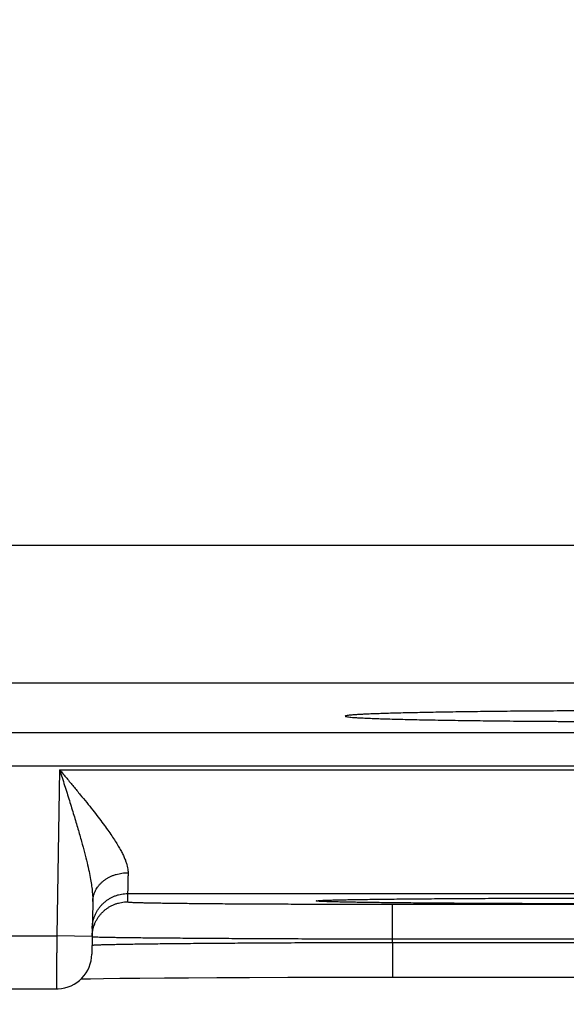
# Model space of a CAD drawing. Header units: inches. Extents: x 0 to 34, y 0 to 22.
# Tile 68 of 83: x 22.886 to 23.195, y 14.358 to 14.914. Entities that reach past the tile are written whole.
import ezdxf

# ---------------------------------------------------------------- set-up
doc = ezdxf.new("R2010")
doc.units = ezdxf.units.IN
doc.header["$LTSCALE"] = 1.87
doc.header["$MEASUREMENT"] = 0
doc.layers.get('0').update_dxf_attribs({"linetype": 'CONTINUOUS'})
doc.layers.add('DIMENSIONS', color=7, linetype='CONTINUOUS')
doc.styles.get("Standard").update_dxf_attribs({"font": 'txt', "width": 0.8})
doc.dimstyles.new('DIMSTYLE_1', dxfattribs={"dimtxt": 0.125, "dimasz": 0.18, "dimexe": 0.18, "dimexo": 0.0625, "dimgap": 0.09, "dimtad": 0, "dimtih": 1, "dimtoh": 1, "dimdec": 3, "dimzin": 4, "dimdsep": 46, "dimtxsty": 'STANDARD', "dimblk": '_FILLED', "dimblk1": '_FILLED', "dimblk2": '_FILLED', "dimcen": 0.09, "dimadec": 0, "dimazin": 0, "dimtp": 0.01, "dimtm": 0.01, "dimtfac": 1, "dimtdec": 3, "dimtofl": 0, "dimtmove": 0, "dimatfit": 3, "dimldrblk": '_FILLED', "dimfxl": 1, "dimtolj": 1, "dimtzin": 4, "dimarcsym": 0})

# ---------------------------------------------------------------- blocks, each defined once
blk = doc.blocks.new('_FILLED')
at = {"color": 0, "linetype": 'BYBLOCK'}
blk.add_solid([(0, 0), (-1, 0.1736), (-1, -0.1736)], dxfattribs=at)
blk = doc.blocks.new('*D6')
at = {"layer": 'DIMENSIONS', "color": 2, "linetype": 'CONTINUOUS'}
for p, q in [((22.40895, 15.18404), (22.40895, 12.74097)), ((23.33895, 15.18404), (23.33895, 12.74097)), ((22.40895, 12.86597), (22.04895, 12.86597)), ((23.33895, 12.86597), (23.9404, 12.86597))]:
    blk.add_line(p, q, dxfattribs=at)
at = {"layer": 'DIMENSIONS', "color": 2, "linetype": 'CONTINUOUS', "xscale": 0.18, "yscale": 0.18, "zscale": 0.18}
blk.add_blockref('_FILLED', (22.40895, 12.86597), dxfattribs=at)
at = {"layer": 'DIMENSIONS', "color": 2, "linetype": 'CONTINUOUS', "xscale": 0.18, "yscale": 0.18, "zscale": 0.18, "rotation": 180}
blk.add_blockref('_FILLED', (23.33895, 12.86597), dxfattribs=at)
at = {"layer": 'DIMENSIONS', "color": 2, "linetype": 'CONTINUOUS', "width": 0.8}
for s, p in [('[', (24.8279, 12.80347)), (']', (25.4279, 12.80347)), ('3x ', (24.0029, 12.80347)), ('.930', (24.3029, 12.80347)), ('23.62', (24.9279, 12.80347))]:
    blk.add_text(s, height=0.125, dxfattribs=at).set_placement(p)
blk = doc.blocks.new('*D8')
at = {"layer": 'DIMENSIONS', "color": 2, "linetype": 'CONTINUOUS'}
for p, q in [((23.33895, 15.18404), (23.33895, 13.49097)), ((23.99995, 14.33486), (23.99995, 13.49097)), ((23.33895, 13.61597), (22.97895, 13.61597)), ((23.99995, 13.61597), (24.54003, 13.61597))]:
    blk.add_line(p, q, dxfattribs=at)
at = {"layer": 'DIMENSIONS', "color": 2, "linetype": 'CONTINUOUS', "xscale": 0.18, "yscale": 0.18, "zscale": 0.18}
blk.add_blockref('_FILLED', (23.33895, 13.61597), dxfattribs=at)
at = {"layer": 'DIMENSIONS', "color": 2, "linetype": 'CONTINUOUS', "xscale": 0.18, "yscale": 0.18, "zscale": 0.18, "rotation": 180}
blk.add_blockref('_FILLED', (23.99995, 13.61597), dxfattribs=at)
at = {"layer": 'DIMENSIONS', "color": 2, "linetype": 'CONTINUOUS', "width": 0.8}
for s, p in [('[', (25.12753, 13.55347)), (']', (25.72753, 13.55347)), ('.661', (24.60253, 13.55347)), ('16.79', (25.22753, 13.55347))]:
    blk.add_text(s, height=0.125, dxfattribs=at).set_placement(p)

msp = doc.modelspace()

# ---------------------------------------------------------------- linework, layer by layer
at = {"color": 7, "linetype": 'CONTINUOUS'}
for p, q in [((22.6561, 14.61717), (23.27981, 14.61717)), ((23.20182, 14.53918), (22.73409, 14.53918)), ((20.02527, 14.51137), (23.69564, 14.51137)), ((20.02527, 14.49237), (23.69564, 14.49237)), ((22.90828, 14.4902), (22.90664, 14.3963)), ((22.90828, 14.4902), (23.58563, 14.4902)), ((22.92698, 14.41571), (22.92646, 14.38595)), ((22.94672, 14.4202), (22.94663, 14.41552)), ((22.94672, 14.4202), (23.54719, 14.4202)), ((23.05565, 14.41629), (23.05586, 14.41631)), ((23.05586, 14.41631), (23.05613, 14.41632)), ((23.05613, 14.41632), (23.05648, 14.41634)), ((23.05648, 14.41634), (23.05688, 14.41637)), ((23.05688, 14.41637), (23.05736, 14.41639)), ((23.05736, 14.41639), (23.05819, 14.41642)), ((23.05819, 14.41642), (23.05955, 14.41648)), ((23.05955, 14.41648), (23.06127, 14.41653)), ((23.06127, 14.41653), (23.06405, 14.41661)), ((23.06405, 14.41661), (23.06859, 14.41671)), ((23.06859, 14.41671), (23.07446, 14.41682)), ((23.07446, 14.41682), (23.08182, 14.41694)), ((23.08182, 14.41694), (23.09087, 14.41706)), ((23.09087, 14.41706), (23.10184, 14.41718)), ((23.10184, 14.41718), (23.11512, 14.41729)), ((23.11512, 14.41729), (23.13163, 14.41741)), ((23.13163, 14.41741), (23.14874, 14.41751)), ((23.14874, 14.41751), (23.1691, 14.4176)), ((23.1691, 14.4176), (23.18791, 14.41767)), ((23.18791, 14.41767), (23.20942, 14.41771)), ((23.09659, 14.41421), (23.39732, 14.41421)), ((23.09659, 14.39456), (23.09659, 14.41421)), ((22.65727, 14.3963), (22.90664, 14.3963)), ((22.92664, 14.39595), (22.90664, 14.3963)), ((23.09655, 14.39263), (23.09659, 14.39456)), ((23.09659, 14.39456), (23.39732, 14.39456)), ((23.09655, 14.39263), (23.39735, 14.39263)), ((23.09655, 14.39263), (23.09655, 14.37298)), ((22.92036, 14.37194), (22.92578, 14.37205)), ((22.92578, 14.37205), (22.93299, 14.37217)), ((22.93299, 14.37217), (22.94223, 14.37229)), ((22.94223, 14.37229), (22.95367, 14.37242)), ((22.95367, 14.37242), (22.96752, 14.37254)), ((22.96752, 14.37254), (22.98119, 14.37264)), ((22.98119, 14.37264), (22.99714, 14.37274)), ((22.99714, 14.37274), (23.01572, 14.37282)), ((23.01572, 14.37282), (23.03729, 14.3729)), ((23.03729, 14.3729), (23.05693, 14.37295)), ((23.05693, 14.37295), (23.07894, 14.37297)), ((23.07894, 14.37297), (23.09655, 14.37298)), ((23.09655, 14.37298), (23.41667, 14.37297)), ((22.65744, 14.3663), (22.90647, 14.3663))]:
    msp.add_line(p, q, dxfattribs=at)
for points in [[(23.05547, 14.41628), (23.05549, 14.41628), (23.05552, 14.41628), (23.05558, 14.41629), (23.05565, 14.41629)], [(22.90647, 14.3663), (22.90751, 14.36633), (22.90937, 14.36652), (22.91121, 14.36687), (22.91301, 14.3674), (22.91476, 14.3681), (22.91642, 14.36896), (22.91801, 14.36997), (22.91949, 14.37112), (22.92085, 14.37241), (22.92209, 14.37382), (22.92319, 14.37533), (22.92415, 14.37695), (22.92494, 14.37865), (22.92558, 14.38041), (22.92605, 14.38223), (22.92634, 14.38408), (22.92646, 14.38595)]]:
    msp.add_lwpolyline(points, dxfattribs=at)
for points, knots in [([(23.21742, 14.52358), (23.21454, 14.52357), (23.20879, 14.52356), (23.20022, 14.52352), (23.19178, 14.52347), (23.18347, 14.52342), (23.17531, 14.52336), (23.16734, 14.5233), (23.15956, 14.52323), (23.152, 14.52315), (23.14467, 14.52306), (23.1376, 14.52297), (23.1308, 14.52287), (23.12429, 14.52277), (23.11809, 14.52266), (23.1122, 14.52254), (23.10665, 14.52242), (23.10145, 14.5223), (23.09661, 14.52217), (23.09214, 14.52204), (23.08806, 14.5219), (23.08437, 14.52177), (23.08109, 14.52162), (23.07821, 14.52148), (23.07576, 14.52133), (23.07372, 14.52119), (23.07216, 14.52105), (23.07092, 14.52089), (23.07033, 14.52078), (23.0698, 14.52063), (23.06982, 14.52055), (23.06982, 14.52054)], [0, 0, 0, 0, 0.058634, 0.116682, 0.173929, 0.230186, 0.28543, 0.339491, 0.39217, 0.44336, 0.493009, 0.540931, 0.58696, 0.631071, 0.673144, 0.713021, 0.750607, 0.785876, 0.818696, 0.848953, 0.876623, 0.901639, 0.923908, 0.943372, 0.960023, 0.973799, 0.984658, 0.992597, 0.99762, 0.999819, 1, 1, 1, 1]), ([(23.06982, 14.52054), (23.06984, 14.52049), (23.07012, 14.52028), (23.07069, 14.52026), (23.07175, 14.52005), (23.07321, 14.51993), (23.07511, 14.51978), (23.07743, 14.51963), (23.08018, 14.51949), (23.08334, 14.51935), (23.08691, 14.51921), (23.09088, 14.51907), (23.09523, 14.51894), (23.09996, 14.51881), (23.10505, 14.51868), (23.1105, 14.51856), (23.11629, 14.51845), (23.1224, 14.51833), (23.12882, 14.51823), (23.13554, 14.51813), (23.14253, 14.51804), (23.14978, 14.51795), (23.15727, 14.51787), (23.16498, 14.51779), (23.1729, 14.51772), (23.18101, 14.51766), (23.18927, 14.51761), (23.19768, 14.51756), (23.20621, 14.51752), (23.21484, 14.51749), (23.22063, 14.51748), (23.22354, 14.51747)], [0, 0, 0, 0, 0.001242, 0.00523, 0.012018, 0.02161, 0.033994, 0.049163, 0.067066, 0.087638, 0.11087, 0.1367, 0.165033, 0.195799, 0.228974, 0.264443, 0.302074, 0.34184, 0.383645, 0.427335, 0.472789, 0.519982, 0.568752, 0.618917, 0.670422, 0.723167, 0.776956, 0.831622, 0.887144, 0.94334, 1, 1, 1, 1]), ([(22.90828, 14.4902), (22.90961, 14.48861), (22.91224, 14.48545), (22.91614, 14.48076), (22.91991, 14.47618), (22.92351, 14.47175), (22.92689, 14.46752), (22.93001, 14.4635), (22.93286, 14.45973), (22.93542, 14.45622), (22.93769, 14.45295), (22.93968, 14.44994), (22.94139, 14.44717), (22.94284, 14.44463), (22.94405, 14.44231), (22.94502, 14.44019), (22.94579, 14.43825), (22.94635, 14.43648), (22.94674, 14.43487), (22.94695, 14.43339), (22.94699, 14.43244), (22.94698, 14.43199)], [0, 0, 0, 0, 0.08784, 0.174398, 0.258687, 0.339705, 0.416543, 0.488612, 0.555514, 0.617081, 0.673282, 0.724254, 0.77021, 0.811455, 0.84833, 0.881216, 0.910518, 0.936626, 0.959956, 0.980934, 1, 1, 1, 1]), ([(22.90828, 14.49019), (22.90921, 14.48725), (22.91106, 14.48144), (22.91376, 14.47288), (22.91628, 14.4647), (22.91858, 14.45703), (22.9206, 14.44997), (22.92232, 14.44359), (22.92374, 14.43789), (22.92488, 14.43285), (22.92574, 14.42842), (22.92636, 14.42457), (22.92676, 14.42123), (22.92697, 14.41833), (22.927, 14.41654), (22.92698, 14.41571)], [0, 0, 0, 0, 0.120178, 0.237516, 0.349503, 0.453916, 0.549393, 0.635264, 0.711451, 0.778322, 0.836542, 0.886906, 0.930288, 0.967671, 1, 1, 1, 1]), ([(22.92698, 14.41571), (22.92699, 14.41619), (22.92706, 14.41715), (22.92731, 14.41858), (22.92771, 14.41998), (22.92825, 14.42134), (22.92893, 14.42266), (22.92974, 14.42393), (22.93069, 14.42513), (22.93175, 14.42626), (22.93293, 14.4273), (22.93422, 14.42826), (22.9356, 14.42912), (22.93706, 14.42988), (22.9386, 14.43053), (22.9402, 14.43107), (22.94185, 14.43148), (22.94354, 14.43178), (22.94525, 14.43196), (22.9464, 14.432), (22.94698, 14.43199)], [0, 0, 0, 0, 0.050399, 0.100964, 0.151857, 0.203225, 0.255196, 0.307879, 0.361356, 0.415682, 0.470887, 0.52697, 0.583908, 0.641654, 0.700136, 0.759268, 0.818942, 0.879043, 0.93944, 1, 1, 1, 1]), ([(22.94698, 14.43199), (22.94696, 14.43127), (22.94693, 14.4299), (22.94689, 14.42795), (22.94685, 14.42621), (22.94682, 14.42468), (22.94679, 14.42337), (22.94676, 14.42229), (22.94674, 14.42144), (22.94673, 14.42082), (22.94672, 14.42043), (22.94672, 14.42025), (22.94672, 14.4202)], [0, 0, 0, 0, 0.182925, 0.348646, 0.496571, 0.626204, 0.73711, 0.828918, 0.901322, 0.954077, 0.987007, 1, 1, 1, 1]), ([(22.92672, 14.40055), (22.92673, 14.40112), (22.9268, 14.40227), (22.92705, 14.40398), (22.92745, 14.40566), (22.92799, 14.4073), (22.92868, 14.40889), (22.92949, 14.41041), (22.93044, 14.41186), (22.9315, 14.41322), (22.93268, 14.41448), (22.93396, 14.41564), (22.93534, 14.41668), (22.9368, 14.4176), (22.93834, 14.41839), (22.93994, 14.41904), (22.94159, 14.41956), (22.94328, 14.41993), (22.94499, 14.42015), (22.94614, 14.4202), (22.94672, 14.4202)], [0, 0, 0, 0, 0.055556, 0.111111, 0.166667, 0.222223, 0.277779, 0.333335, 0.38889, 0.444446, 0.500001, 0.555557, 0.611112, 0.666668, 0.722223, 0.777778, 0.833334, 0.888889, 0.944445, 1, 1, 1, 1]), ([(22.92724, 14.40042), (22.92729, 14.40061), (22.92749, 14.40135), (22.92791, 14.40262), (22.92859, 14.40421), (22.92941, 14.40573), (22.93035, 14.40718), (22.93142, 14.40854), (22.9326, 14.4098), (22.93388, 14.41096), (22.93526, 14.412), (22.93672, 14.41292), (22.93826, 14.41371), (22.93986, 14.41436), (22.94151, 14.41488), (22.9432, 14.41525), (22.94491, 14.41547), (22.94606, 14.41552), (22.94663, 14.41552)], [0, 0, 0, 0, 0.021655, 0.086877, 0.152099, 0.217321, 0.282543, 0.347765, 0.412988, 0.478211, 0.543434, 0.608657, 0.673881, 0.739104, 0.804328, 0.869552, 0.934776, 1, 1, 1, 1]), ([(22.94663, 14.41552), (22.94663, 14.41545), (22.94702, 14.41546), (22.94747, 14.41535), (22.94849, 14.41532), (22.9498, 14.41524), (22.95152, 14.41519), (22.9536, 14.41512), (22.95606, 14.41506), (22.95888, 14.415), (22.96204, 14.41494), (22.96556, 14.41488), (22.96941, 14.41482), (22.97359, 14.41477), (22.97809, 14.41472), (22.98289, 14.41466), (22.98799, 14.41462), (22.99336, 14.41457), (22.999, 14.41452), (23.00489, 14.41448), (23.01102, 14.41444), (23.01736, 14.41441), (23.02391, 14.41437), (23.03065, 14.41434), (23.03755, 14.41432), (23.04461, 14.41429), (23.05181, 14.41427), (23.05912, 14.41425), (23.06652, 14.41424), (23.074, 14.41422), (23.08152, 14.41422), (23.08905, 14.41421), (23.09408, 14.41421), (23.09659, 14.41421)], [0, 0, 0, 0, 0.001334, 0.005153, 0.011515, 0.020425, 0.031863, 0.045799, 0.062191, 0.080986, 0.102133, 0.125587, 0.151299, 0.179201, 0.209215, 0.241262, 0.275259, 0.311117, 0.348747, 0.38806, 0.428951, 0.471306, 0.515009, 0.559949, 0.606021, 0.653122, 0.701147, 0.749959, 0.799394, 0.849286, 0.899467, 0.949763, 1, 1, 1, 1]), ([(23.24695, 14.41437), (23.24387, 14.41437), (23.2377, 14.41437), (23.22844, 14.41437), (23.2192, 14.41438), (23.21, 14.4144), (23.20086, 14.41441), (23.19183, 14.41444), (23.18292, 14.41446), (23.17416, 14.41449), (23.16557, 14.41452), (23.15718, 14.41456), (23.149, 14.4146), (23.14104, 14.41464), (23.13333, 14.41469), (23.12589, 14.41474), (23.11872, 14.41479), (23.11186, 14.41484), (23.10532, 14.4149), (23.0991, 14.41496), (23.09324, 14.41503), (23.08773, 14.41509), (23.08259, 14.41516), (23.07784, 14.41523), (23.07349, 14.4153), (23.06954, 14.41538), (23.06601, 14.41545), (23.06289, 14.41553), (23.06022, 14.41561), (23.05796, 14.41568), (23.05619, 14.41578), (23.05476, 14.41579), (23.05401, 14.416), (23.0533, 14.41587), (23.0533, 14.41625), (23.05401, 14.41611), (23.05461, 14.41628), (23.05519, 14.41632), (23.05547, 14.41633)], [0, 0, 0, 0, 0.0472, 0.094486, 0.141713, 0.188727, 0.235384, 0.281542, 0.32706, 0.371802, 0.415649, 0.458512, 0.500302, 0.540932, 0.580309, 0.618338, 0.654922, 0.689967, 0.723394, 0.755129, 0.785098, 0.813228, 0.839458, 0.863726, 0.885974, 0.906145, 0.924197, 0.940091, 0.953785, 0.965246, 0.974453, 0.981386, 0.986028, 0.988379, 0.988796, 0.99114, 0.995774, 1, 1, 1, 1]), ([(23.05602, 14.41634), (23.05663, 14.41636), (23.05796, 14.41644), (23.06021, 14.41651), (23.06289, 14.41659), (23.066, 14.41666), (23.06953, 14.41674), (23.07348, 14.41681), (23.07783, 14.41688), (23.08258, 14.41695), (23.08772, 14.41702), (23.09322, 14.41709), (23.09909, 14.41715), (23.1053, 14.41721), (23.11184, 14.41727), (23.11871, 14.41732), (23.12587, 14.41738), (23.13331, 14.41743), (23.14102, 14.41747), (23.14897, 14.41752), (23.15716, 14.41756), (23.16555, 14.41759), (23.17414, 14.41762), (23.1829, 14.41765), (23.19181, 14.41768), (23.20085, 14.4177), (23.20998, 14.41772), (23.21919, 14.41773), (23.22691, 14.41774), (23.23156, 14.41774), (23.23313, 14.41774)], [0, 0, 0, 0, 0.010179, 0.022852, 0.037995, 0.055572, 0.075539, 0.097848, 0.122454, 0.149296, 0.178309, 0.209423, 0.242571, 0.277675, 0.314651, 0.353417, 0.393884, 0.435952, 0.479511, 0.524453, 0.570679, 0.618095, 0.666605, 0.716111, 0.766484, 0.817569, 0.869208, 0.921241, 0.973507, 1, 1, 1, 1]), ([(22.92664, 14.39595), (22.92665, 14.3965), (22.92672, 14.39762), (22.92694, 14.39911), (22.92715, 14.40005), (22.92724, 14.40042)], [0, 0, 0, 0, 0.363067, 0.744925, 1, 1, 1, 1]), ([(22.90664, 14.3963), (22.90664, 14.39555), (22.90663, 14.39405), (22.90662, 14.39181), (22.9066, 14.3896), (22.90659, 14.38742), (22.90658, 14.3853), (22.90657, 14.38324), (22.90655, 14.38125), (22.90654, 14.37934), (22.90653, 14.37754), (22.90652, 14.37583), (22.90651, 14.37425), (22.9065, 14.37279), (22.9065, 14.37146), (22.90649, 14.37027), (22.90648, 14.36923), (22.90648, 14.36835), (22.90647, 14.36761), (22.90647, 14.36708), (22.90647, 14.36661), (22.90647, 14.3665), (22.90647, 14.36631), (22.90647, 14.3663)], [0, 0, 0, 0, 0.075259, 0.150091, 0.224067, 0.296773, 0.367799, 0.436748, 0.503226, 0.566854, 0.627267, 0.684127, 0.737116, 0.785932, 0.830295, 0.869956, 0.904687, 0.934288, 0.958591, 0.977465, 0.990816, 0.998581, 1, 1, 1, 1]), ([(22.92684, 14.39582), (22.92712, 14.39584), (22.92753, 14.39573), (22.92864, 14.39573), (22.93003, 14.39566), (22.93187, 14.39562), (22.93409, 14.39557), (22.93671, 14.39552), (22.93971, 14.39547), (22.94309, 14.39542), (22.94683, 14.39537), (22.95094, 14.39532), (22.9554, 14.39527), (22.96019, 14.39523), (22.96532, 14.39518), (22.97076, 14.39513), (22.9765, 14.39509), (22.98253, 14.39504), (22.98883, 14.395), (22.9954, 14.39496), (23.00221, 14.39491), (23.00925, 14.39488), (23.0165, 14.39484), (23.02394, 14.3948), (23.03156, 14.39477), (23.03934, 14.39473), (23.04726, 14.3947), (23.05529, 14.39467), (23.06343, 14.39465), (23.07165, 14.39462), (23.07993, 14.3946), (23.08825, 14.39458), (23.09381, 14.39457), (23.09659, 14.39456)], [0, 0, 0, 0, 0.003628, 0.009655, 0.018068, 0.028846, 0.041965, 0.057391, 0.075087, 0.095009, 0.117106, 0.141324, 0.167602, 0.195877, 0.226084, 0.25815, 0.292001, 0.327556, 0.36473, 0.403436, 0.443582, 0.485075, 0.527816, 0.571704, 0.616632, 0.662489, 0.709165, 0.756545, 0.804517, 0.852968, 0.90178, 0.950832, 1, 1, 1, 1]), ([(22.92676, 14.39104), (22.92703, 14.39104), (22.92745, 14.39115), (22.92856, 14.39117), (22.92995, 14.39125), (22.93179, 14.39131), (22.93401, 14.39138), (22.93663, 14.39144), (22.93964, 14.39151), (22.94302, 14.39157), (22.94676, 14.39164), (22.95087, 14.3917), (22.95533, 14.39176), (22.96013, 14.39183), (22.96525, 14.39189), (22.97069, 14.39195), (22.97643, 14.392), (22.98247, 14.39206), (22.98877, 14.39212), (22.99534, 14.39217), (23.00215, 14.39222), (23.00919, 14.39227), (23.01644, 14.39231), (23.02389, 14.39236), (23.03151, 14.3924), (23.03929, 14.39244), (23.04721, 14.39248), (23.05525, 14.39251), (23.06339, 14.39254), (23.07161, 14.39257), (23.07989, 14.39259), (23.08821, 14.39261), (23.09377, 14.39263), (23.09655, 14.39263)], [0, 0, 0, 0, 0.003645, 0.009686, 0.01811, 0.028898, 0.042025, 0.057458, 0.075159, 0.095083, 0.117182, 0.141399, 0.167677, 0.195951, 0.226154, 0.258214, 0.292056, 0.327601, 0.364766, 0.403465, 0.443606, 0.485094, 0.527832, 0.571715, 0.61664, 0.662497, 0.709174, 0.756559, 0.804535, 0.852986, 0.901794, 0.95084, 1, 1, 1, 1])]:
    msp.add_open_spline(points, degree=3, knots=knots, dxfattribs=at)
for points in [[(23.05547, 14.41633), (23.05565, 14.41633), (23.05584, 14.41634), (23.05602, 14.41634)], [(22.92664, 14.39587), (22.92664, 14.3958), (22.92675, 14.39581), (22.92684, 14.39582)], [(22.92655, 14.39098), (22.92655, 14.39105), (22.92666, 14.39104), (22.92676, 14.39104)]]:
    msp.add_open_spline(points, degree=3, dxfattribs=at)

# ---------------------------------------------------------------- dimensions: what is measured, and where the dimension line sits
at = {"layer": 'DIMENSIONS', "color": 2, "linetype": 'CONTINUOUS'}
dim = msp.add_linear_dim(base=(22.40895, 12.86597), p1=(23.33895, 15.18404), p2=(22.40895, 15.18404), angle=180, text='3x <>', dimstyle='DIMSTYLE_1', dxfattribs=at)
dim.commit()
dim.dimension.update_dxf_attribs({"geometry": '*D6', "text_midpoint": (24.7654, 12.86597), "dimtype": 160})
dim = msp.add_linear_dim(base=(23.33895, 13.61597), p1=(23.99995, 14.33486), p2=(23.33895, 15.18404), angle=180, dimstyle='DIMSTYLE_1', dxfattribs=at)
dim.commit()
dim.dimension.update_dxf_attribs({"geometry": '*D8', "text_midpoint": (25.21503, 13.61597), "dimtype": 160})

doc.saveas('drawing.dxf')
